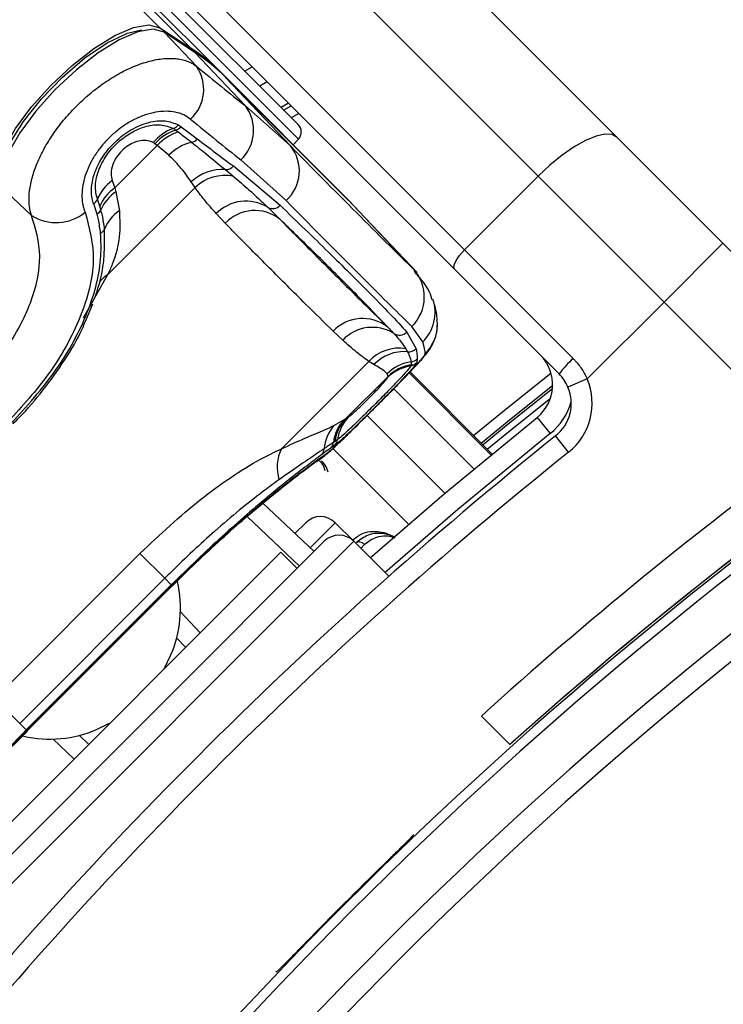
# Model space of a CAD drawing. Header units: millimetres. Extents: x 20 to 23339, y 40 to 19992.
# Tile 85 of 154: x 6656 to 6723, y 14778 to 14873. Entities that reach past the tile are written whole.
import ezdxf

# ---------------------------------------------------------------- set-up
doc = ezdxf.new("R2010")
doc.units = ezdxf.units.MM
doc.header["$LTSCALE"] = 2

msp = doc.modelspace()

# ---------------------------------------------------------------- linework, layer by layer
at = {"color": 8, "linetype": 'Continuous', "lineweight": 25}
for p, q in [((6669.319, 14871.935), (5407.43, 16133.823)), ((6667.828, 14876.049), (6682.628, 14861.249)), ((6681.673, 14864.675), (6680.957, 14864.26)), ((6681.196, 14864.02), (6681.913, 14864.435)), ((6682.645, 14863.703), (6681.928, 14863.289)), ((6693.64, 14848.794), (6693.791, 14848.577)), ((6664.296, 14848.197), (6661.96, 14844.044)), ((6701.203, 14831.024), (6693.334, 14838.893)), ((6693.235, 14838.789), (6701.091, 14830.933)), ((6699.458, 14829.582), (6691.763, 14837.277)), ((6696.68, 14827.254), (6689.213, 14834.721)), ((6693.193, 14824.272), (6685.921, 14831.543)), ((6682.715, 14820.25), (6677.695, 14825.014)), ((6686.147, 14824.422), (6683.733, 14822.008)), ((6687.931, 14822.637), (6652.293, 14786.999)), ((6688.974, 14822.314), (6688.614, 14821.954)), ((6670.501, 14818.355), (6670.472, 14818.385)), ((6671.278, 14815.858), (6673.194, 14813.84)), ((6661.091, 14801.737), (6659.072, 14803.652))]:
    msp.add_line(p, q, dxfattribs=at)
at = {"color": 7, "linetype": 'Continuous', "lineweight": 25}
for p, q in [((6672.285, 14869.977), (5627.808, 15914.453)), ((6675.256, 14867.557), (6396.44, 15146.372)), ((6653.249, 14921.383), (6713.223, 14861.409)), ((6705.632, 14857.687), (6645.658, 14917.661)), ((6638.586, 14910.59), (6698.561, 14850.616)), ((6697.63, 14848.718), (6637.656, 14908.692)), ((6682.592, 14862.625), (6668.498, 14876.719)), ((6669.319, 14871.935), (6672.285, 14869.977)), ((6672.59, 14869.634), (6669.624, 14871.592)), ((6672.816, 14868.237), (6669.717, 14871.514)), ((6672.683, 14869.556), (6669.717, 14871.514)), ((6677.528, 14864.433), (6672.683, 14869.556)), ((6677.447, 14867.77), (6678.159, 14868.189)), ((6675.256, 14867.557), (6687.047, 14855.765)), ((6687.435, 14855.355), (6675.643, 14867.147)), ((6675.653, 14867.136), (6675.643, 14867.147)), ((6681.849, 14860.586), (6675.653, 14867.136)), ((6687.445, 14855.345), (6675.653, 14867.136)), ((6679.621, 14866.727), (6678.908, 14866.309)), ((6677.528, 14864.433), (6681.849, 14860.586)), ((6681.673, 14864.675), (6680.957, 14864.26)), ((6671.087, 14862.601), (6671.344, 14862.429)), ((6670.841, 14862.102), (6671.077, 14861.923)), ((6671.344, 14862.429), (6672.893, 14861.259)), ((6664.987, 14856.549), (6669.059, 14860.622)), ((6669.059, 14860.622), (6668.825, 14860.8)), ((6670.182, 14859.686), (6669.059, 14860.622)), ((6682.124, 14860.689), (6682.628, 14861.249)), ((6713.223, 14861.409), (6723.381, 14851.251)), ((6681.428, 14855.351), (6677.081, 14859.24)), ((6675.606, 14858.306), (6676.353, 14857.684)), ((6676.367, 14858.658), (6680.857, 14854.89)), ((6664.74, 14857.261), (6664.987, 14856.549)), ((6672.689, 14856.59), (6672.325, 14857.139)), ((6698.561, 14850.616), (6705.632, 14857.687)), ((6717.724, 14845.595), (6705.632, 14857.687)), ((6656.972, 14853.918), (6653.965, 14856.767)), ((6672.689, 14856.59), (6664.296, 14848.197)), ((6664.987, 14856.549), (6665.085, 14856.18)), ((6665.085, 14856.18), (6665.421, 14854.351)), ((6663.282, 14854.03), (6662.954, 14855.028)), ((6663.543, 14854.814), (6663.313, 14855.472)), ((6687.445, 14855.345), (6687.435, 14855.355)), ((6693.64, 14848.794), (6687.445, 14855.345)), ((6694.002, 14848.422), (6687.807, 14854.972)), ((6663.649, 14854.454), (6663.543, 14854.814)), ((6675.583, 14853.166), (6674.725, 14854.084)), ((6723.381, 14851.251), (6717.724, 14845.595)), ((6723.381, 14851.251), (6737.841, 14836.792)), ((6698.561, 14850.616), (6708.994, 14840.182)), ((6707.647, 14838.701), (6697.63, 14848.718)), ((6710.343, 14838.213), (6717.724, 14845.595)), ((6731.736, 14831.582), (6717.724, 14845.595)), ((6662.194, 14843.829), (6662.86, 14845.421)), ((6686.866, 14841.943), (6685.947, 14842.802)), ((6693.024, 14842.723), (6693.92, 14841.105)), ((6694.553, 14841.768), (6693.519, 14843.261)), ((6692.923, 14841.114), (6693.088, 14840.825)), ((6680.979, 14831.514), (6689.372, 14839.907)), ((6689.868, 14839.596), (6689.372, 14839.907)), ((6693.973, 14839.8), (6693.95, 14839.74)), ((6694.013, 14840.138), (6693.973, 14839.8)), ((6701.203, 14831.025), (6693.334, 14838.894)), ((6693.421, 14839.522), (6693.4, 14839.468)), ((6693.43, 14839.571), (6693.421, 14839.522)), ((6691.221, 14838.46), (6687.149, 14834.387)), ((6691.221, 14838.46), (6691.146, 14838.722)), ((6691.202, 14838.378), (6691.214, 14838.411)), ((6691.214, 14838.411), (6691.221, 14838.46)), ((6710.343, 14838.213), (6708.501, 14837.433)), ((6686.026, 14833.746), (6686.986, 14834.279)), ((6686.986, 14834.279), (6687.149, 14834.387)), ((6687.149, 14834.387), (6687.427, 14834.574)), ((6705.532, 14834.533), (6706.781, 14832.971)), ((6686.128, 14832.229), (6685.978, 14832.125)), ((6686.381, 14832.405), (6686.128, 14832.229)), ((6708.565, 14831.187), (6707.316, 14832.749)), ((6686.119, 14831.862), (6685.727, 14831.585)), ((6679.21, 14826.301), (6684.113, 14821.648)), ((6682.282, 14823.386), (6683.317, 14824.421)), ((6687.931, 14822.637), (6686.147, 14824.422)), ((6685.103, 14822.637), (6652.293, 14789.828)), ((6691.296, 14819.272), (6687.931, 14822.637)), ((6653.353, 14794), (6680.931, 14821.577)), ((6653.469, 14807.535), (6667.396, 14821.461)), ((6667.396, 14821.461), (6669.775, 14819.082)), ((6682.486, 14820.021), (6680.931, 14821.577)), ((6669.775, 14819.082), (6655.848, 14805.156)), ((6670.404, 14818.453), (6669.775, 14819.082)), ((6670.404, 14818.453), (6656.478, 14804.526)), ((6656.545, 14804.458), (6670.472, 14818.385)), ((6656.575, 14804.428), (6670.502, 14818.355)), ((6670.51, 14818.347), (6671.08, 14818.916)), ((6671.796, 14812.442), (6670.917, 14813.368)), ((6653.469, 14807.535), (6655.848, 14805.156)), ((6700.182, 14805.861), (6702.944, 14803.099)), ((6656.478, 14804.526), (6655.848, 14805.156)), ((6656.395, 14804.232), (6656.584, 14804.42)), ((6656.575, 14804.429), (6656.545, 14804.458)), ((6661.562, 14804.014), (6662.489, 14803.135)), ((6693.62, 14794.478), (6693.619, 14794.415)), ((6680.515, 14781.311), (6680.452, 14781.311))]:
    msp.add_line(p, q, dxfattribs=at)
at = {"color": 7, "linetype": 'Continuous', "lineweight": 25, "flags": 128}
for points in [[(6653.544, 14857.166), (6653.671, 14858.546), (6654.322, 14860.278), (6655.455, 14862.251), (6656.996, 14864.337), (6658.845, 14866.4), (6660.882, 14868.307), (6662.975, 14869.934), (6664.988, 14871.176), (6666.791, 14871.951), (6668.266, 14872.209), (6669.319, 14871.935)], [(6669.717, 14871.514), (6668.666, 14871.788), (6667.193, 14871.53), (6665.393, 14870.756), (6663.382, 14869.516), (6661.292, 14867.892), (6659.258, 14865.988), (6657.412, 14863.927), (6655.873, 14861.844), (6654.742, 14859.874), (6654.092, 14858.144), (6653.965, 14856.767)], [(6653.993, 14857.655), (6654.163, 14859), (6654.917, 14860.844), (6656.207, 14862.934), (6657.931, 14865.106), (6659.954, 14867.192), (6662.118, 14869.026), (6664.252, 14870.465), (6666.19, 14871.397), (6667.554, 14871.732)], [(6669.717, 14871.514), (6669.632, 14871.587), (6669.624, 14871.592)], [(6672.683, 14869.556), (6672.597, 14869.629), (6672.59, 14869.634)], [(6713.223, 14861.409), (6712.737, 14861.678), (6712.052, 14861.719), (6711.195, 14861.53), (6710.198, 14861.12), (6709.101, 14860.504), (6707.944, 14859.704), (6706.773, 14858.753), (6705.632, 14857.687)], [(6687.607, 14855.181), (6687.38, 14855.424), (6687.047, 14855.765)], [(6687.807, 14854.972), (6687.778, 14855.003), (6687.445, 14855.345)], [(6697.63, 14848.718), (6697.563, 14848.839), (6697.553, 14849.011), (6697.6, 14849.225), (6697.702, 14849.474), (6697.857, 14849.749), (6698.056, 14850.038), (6698.294, 14850.331), (6698.561, 14850.616)], [(6700.164, 14832.064), (6702.843, 14834.255), (6707.034, 14837.61)], [(6689.515, 14821.053), (6696.621, 14827.204), (6705.532, 14834.533)], [(6669.719, 14810.366), (6669.798, 14810.509), (6670.344, 14811.657)], [(6663.273, 14804.586), (6664.422, 14805.133), (6664.565, 14805.211)]]:
    msp.add_lwpolyline(points, dxfattribs=at)
at = {"color": 8, "linetype": 'Continuous', "lineweight": 25, "flags": 128}
for points in [[(6706.879, 14838.761), (6702.213, 14835.031), (6699.454, 14832.774)], [(6707.016, 14837.28), (6702.769, 14833.876), (6700.34, 14831.888)], [(6700.755, 14831.473), (6702.778, 14833.129), (6706.826, 14836.383)], [(6706.781, 14832.971), (6697.913, 14825.677), (6690.932, 14819.636)], [(6684.724, 14830.562), (6684.762, 14830.587), (6685.304, 14831.047)]]:
    msp.add_lwpolyline(points, dxfattribs=at)
at = {"color": 7, "linetype": 'Continuous', "lineweight": 25}
for centre, radius, start, end in [((6661.85, 14854.132), 18.972, 45.04205, 56.63391), ((6662.249, 14853.713), 18.97, 45.04205, 56.63391), ((6669.652, 14866.01), 3.869, 312.38368, 35.1453), ((6674.41, 14862.086), 3.903, 313.17459, 36.97114), ((6670.24, 14863.281), 1.086, 289.73782, 321.2283), ((6681.885, 14861.918), 1, 318, 45), ((6672.058, 14858.158), 4.35, 109.48419, 140.95897), ((6672.198, 14857.791), 4.52, 107.47342, 138.26682), ((6672.425, 14857.617), 4.512, 107.38417, 138.2505), ((6670.499, 14863.178), 1.129, 287.65591, 318.44393), ((6673.399, 14856.571), 4.478, 103.33703, 135.92973), ((6672.062, 14861.997), 1.111, 285.90957, 318.37856), ((6678.924, 14858.186), 3.783, 311.4596, 39.36279), ((6675.254, 14854.102), 4.219, 85.20879, 133.95768), ((6675.579, 14853.594), 4.163, 79.29241, 133.96486), ((6675.592, 14859.334), 1.028, 270.77151, 318.85846), ((6667.088, 14853.925), 4.08, 125.13419, 157.71075), ((6667.167, 14853.267), 3.94, 123.58957, 156.88929), ((6667.225, 14852.94), 3.883, 123.44094, 157.04942), ((6662.374, 14855.864), 1.017, 304.71579, 337.36131), ((6677.574, 14851.31), 3.978, 58.25351, 135.76203), ((6659.347, 14857.652), 4.425, 237.53622, 309.0591), ((6662.77, 14854.843), 0.961, 302.22594, 336.12593), ((6667.327, 14851.348), 3.557, 122.41093, 159.29018), ((6678.421, 14850.466), 3.916, 52.02145, 136.42955), ((6680.138, 14855.54), 0.97, 240.96364, 317.89219), ((6663.23, 14852.945), 0.842, 297.42489, 336.26645), ((6690.735, 14846.09), 3.969, 314.53875, 42.95073), ((6688.785, 14840.118), 3.906, 52.01316, 136.5911), ((6689.714, 14839.265), 3.909, 58.28482, 136.76278), ((6692.316, 14843.425), 0.998, 236.77808, 315.26366), ((6691.98, 14843.453), 3.979, 314.78539, 358.70913), ((6692.266, 14837.221), 3.949, 80.41675, 137.11862), ((6692.758, 14836.858), 3.981, 85.24198, 136.53946), ((6693.214, 14841.826), 1.009, 262.81376, 314.38898), ((6693.988, 14835.869), 4.027, 97.86463, 134.89314), ((6693.27, 14840.51), 0.999, 278.69045, 314.71141), ((6693.31, 14840.852), 1.002, 277.29543, 314.61303), ((6703.034, 14837.657), 4, 308.64351, 45), ((6716.228, 14832.243), 10.741, 132.33767, 143.03389), ((6693.972, 14835.552), 3.957, 98.31618, 134.43799), ((6694.027, 14835.569), 3.999, 98.72159, 134.71223), ((6694.035, 14835.616), 4.001, 98.70091, 134.69828), ((6693.258, 14840.445), 0.987, 278.25329, 314.4573), ((6969.784, 14505.147), 399.777, 123.6328, 146.3672), ((6969.784, 14505.147), 400, 123.6328, 131.84714), ((6969.784, 14505.147), 400, 123.6328, 130.85259), ((6704.818, 14835.873), 6, 308.64351, 22.95834), ((6969.784, 14505.147), 398.862, 123.6328, 146.3672), ((6704.818, 14835.873), 4, 308.64351, 22.95834), ((6689.734, 14831.68), 3.783, 136.60268, 173.24452), ((6689.882, 14831.774), 3.782, 136.28289, 173.0911), ((6690.188, 14831.905), 3.84, 135.95981, 172.51974), ((6969.784, 14505.147), 394.415, 123.6328, 146.3672), ((6688.872, 14831.235), 3.795, 138.58943, 175.72049), ((6967.097, 14507.834), 416, 128.64351, 141.35649), ((6685.433, 14832.527), 0.955, 315.89214, 352.64581), ((6969.784, 14505.147), 392.331, 123.6328, 146.3672), ((6684.711, 14829.73), 4.137, 154.45211, 196.68675), ((6684.21, 14831.548), 0.878, 317.60229, 358.05066), ((6685.053, 14832.227), 0.93, 316.37838, 353.68207), ((6970.889, 14505.973), 404, 126.29644, 132.07236), ((6967.097, 14507.834), 414, 128.64351, 141.35649), ((6684.732, 14823.008), 2, 45, 135), ((6686.517, 14821.223), 2, 45, 135), ((6659.755, 14816.216), 11.529, 336.70562, 12.7686), ((6658.712, 14815.183), 11.537, 257.57908, 293.28737), ((6969.784, 14505.147), 399.86, 134.24538, 135.75462)]:
    msp.add_arc(centre, radius, start, end, dxfattribs=at)
at = {"color": 8, "linetype": 'Continuous', "lineweight": 25}
for centre, radius, start, end in [((6665.381, 14846.135), 2.33, 117.76423, 143.77615), ((6691.783, 14844.595), 3.958, 314.40754, 18.81242), ((6703.034, 14837.657), 6, 308.64351, 344.4516)]:
    msp.add_arc(centre, radius, start, end, dxfattribs=at)
at = {"color": 7, "linetype": 'Continuous', "lineweight": 25}
for centre, major_axis, ratio, start_param, end_param in [((6588.431, 14962.73), (-111.493, 111.67), 0.074687, 2.50075, 2.567621), ((6585.608, 14959.911), (-114.321, 114.498), 0.072841, 2.500747, 2.567618), ((6587.022, 14961.186), (-108.835, 114.328), 0.008938, 2.637931, 2.948591), ((6584.125, 14958.428), (-111.663, 117.156), 0.008717, 2.63792, 2.948581), ((6585.608, 14959.911), (-108.975, 119.844), 0.055229, 3.200417, 3.267288)]:
    msp.add_ellipse(centre, major_axis=major_axis, ratio=ratio, start_param=start_param, end_param=end_param, dxfattribs=at)
for points, knots in [([(6656.972, 14853.918), (6656.896, 14854.201), (6656.777, 14854.649), (6656.724, 14855.543), (6656.788, 14856.376), (6656.968, 14857.256), (6657.217, 14858.145), (6657.568, 14859.06), (6658.017, 14859.985), (6658.525, 14860.907), (6659.12, 14861.823), (6659.796, 14862.721), (6660.529, 14863.607), (6661.335, 14864.46), (6662.202, 14865.261), (6662.886, 14865.837), (6663.597, 14866.381), (6664.33, 14866.888), (6665.08, 14867.351), (6665.836, 14867.763), (6666.597, 14868.124), (6667.358, 14868.428), (6668.104, 14868.669), (6668.824, 14868.845), (6669.517, 14868.956), (6670.185, 14869.001), (6670.81, 14868.979), (6671.387, 14868.892), (6671.914, 14868.742), (6672.399, 14868.53), (6672.677, 14868.335), (6672.816, 14868.237)], [0, 0, 0, 0, 0.049626, 0.078577, 0.137394, 0.1673275, 0.1951338, 0.251586, 0.2802944, 0.3076512, 0.3631987, 0.391451, 0.4193541, 0.4760704, 0.504949, 0.5341693, 0.563603, 0.5937077, 0.6240427, 0.6545479, 0.6852878, 0.716764, 0.7484921, 0.7793982, 0.810537, 0.8424071, 0.8745279, 0.9053157, 0.9363267, 0.9680417, 1, 1, 1, 1]), ([(6672.26, 14863.152), (6672.051, 14863.299), (6671.625, 14863.598), (6670.821, 14863.846), (6669.911, 14863.936), (6668.933, 14863.847), (6667.9, 14863.581), (6666.883, 14863.156), (6665.889, 14862.578), (6664.983, 14861.893), (6664.158, 14861.104), (6663.452, 14860.261), (6662.857, 14859.36), (6662.391, 14858.438), (6662.054, 14857.499), (6661.856, 14856.57), (6661.805, 14855.668), (6661.889, 14854.994), (6662.016, 14854.517), (6662.096, 14854.316), (6662.136, 14854.215)], [0, 0, 0, 0, 0.063269, 0.128272, 0.191167, 0.255909, 0.316887, 0.379836, 0.437286, 0.496647, 0.551217, 0.607511, 0.661445, 0.716934, 0.772639, 0.829832, 0.888774, 0.949243, 0.974567, 1, 1, 1, 1]), ([(6662.954, 14855.028), (6662.929, 14855.096), (6662.761, 14855.565), (6662.671, 14856.571), (6663.022, 14858.113), (6663.819, 14859.649), (6665.016, 14861.065), (6666.559, 14862.228), (6668.253, 14862.924), (6669.878, 14863.094), (6670.684, 14862.765), (6671.087, 14862.601)], [0, 0, 0, 0, 0.021466, 0.146972, 0.265052, 0.37829, 0.491889, 0.612335, 0.742127, 0.871039, 1, 1, 1, 1]), ([(6663.313, 14855.472), (6663.212, 14855.896), (6663.011, 14856.746), (6663.389, 14858.327), (6664.229, 14859.839), (6665.391, 14861.094), (6666.709, 14862.004), (6668.081, 14862.541), (6669.483, 14862.706), (6670.214, 14862.415), (6670.607, 14862.258)], [0, 0, 0, 0, 0.136771, 0.273805, 0.40009, 0.516407, 0.628045, 0.740836, 0.860989, 1, 1, 1, 1]), ([(6670.607, 14862.258), (6670.647, 14862.234), (6670.728, 14862.185), (6670.804, 14862.13), (6670.841, 14862.102)], [0, 0, 0, 0, 0.502419, 1, 1, 1, 1]), ([(6671.077, 14861.923), (6671.393, 14861.682), (6671.83, 14861.349), (6672.25, 14861.02), (6672.366, 14860.928)], [0, 0, 0, 0, 0.722931, 1, 1, 1, 1]), ([(6668.679, 14860.898), (6668.565, 14860.952), (6668.263, 14861.096), (6667.667, 14861.139), (6666.954, 14860.982), (6666.278, 14860.652), (6665.643, 14860.157), (6665.107, 14859.507), (6664.729, 14858.734), (6664.572, 14857.934), (6664.684, 14857.485), (6664.74, 14857.261)], [0, 0, 0, 0, 0.077485, 0.206091, 0.317362, 0.415605, 0.514532, 0.624244, 0.732937, 0.867116, 1, 1, 1, 1]), ([(6668.825, 14860.8), (6668.802, 14860.817), (6668.755, 14860.852), (6668.704, 14860.882), (6668.679, 14860.898)], [0, 0, 0, 0, 0.503349, 1, 1, 1, 1]), ([(6672.366, 14860.928), (6672.825, 14860.564), (6673.963, 14859.659), (6674.992, 14858.812), (6675.606, 14858.306)], [0, 0, 0, 0, 0.403381, 1, 1, 1, 1]), ([(6672.893, 14861.259), (6673.485, 14860.813), (6674.671, 14859.921), (6675.801, 14859.079), (6676.367, 14858.658)], [0, 0, 0, 0, 0.499862, 1, 1, 1, 1]), ([(6672.325, 14857.139), (6671.986, 14857.624), (6671.42, 14858.433), (6670.536, 14859.327), (6670.182, 14859.686)], [0, 0, 0, 0, 0.598892, 1, 1, 1, 1]), ([(6676.353, 14857.684), (6676.865, 14857.247), (6678.036, 14856.248), (6679.08, 14855.252), (6679.667, 14854.692)], [0, 0, 0, 0, 0.437506, 1, 1, 1, 1]), ([(6674.725, 14854.084), (6674.324, 14854.53), (6673.608, 14855.328), (6672.971, 14856.204), (6672.689, 14856.59)], [0, 0, 0, 0, 0.558599, 1, 1, 1, 1]), ([(6662.136, 14854.215), (6662.541, 14852.719), (6663.347, 14849.735), (6661.935, 14844.235), (6658.983, 14838.79), (6656.093, 14835.609), (6654.738, 14834.118)], [0, 0, 0, 0, 0.263204, 0.524727, 0.777185, 1, 1, 1, 1]), ([(6663.617, 14852.198), (6663.56, 14852.645), (6663.48, 14853.271), (6663.326, 14853.861), (6663.282, 14854.03)], [0, 0, 0, 0, 0.7141429, 1, 1, 1, 1]), ([(6664, 14852.606), (6663.941, 14853.044), (6663.855, 14853.672), (6663.697, 14854.272), (6663.649, 14854.454)], [0, 0, 0, 0, 0.6966683, 1, 1, 1, 1]), ([(6665.421, 14854.351), (6665.461, 14853.526), (6665.542, 14851.854), (6665.006, 14849.794), (6664.45, 14848.543), (6664.296, 14848.197)], [0, 0, 0, 0, 0.413547, 0.837804, 1, 1, 1, 1]), ([(6679.667, 14854.692), (6679.883, 14854.48), (6680.275, 14854.095), (6680.658, 14853.721), (6680.831, 14853.553)], [0, 0, 0, 0, 0.550084, 1, 1, 1, 1]), ([(6680.857, 14854.89), (6682.468, 14853.334), (6685.69, 14850.222), (6689.043, 14846.887), (6691.497, 14844.379), (6692.514, 14843.275), (6693.024, 14842.723)], [0, 0, 0, 0, 0.287942, 0.575885, 0.787474, 1, 1, 1, 1]), ([(6651.433, 14837.424), (6652.516, 14838.623), (6654.824, 14841.177), (6657.127, 14845.609), (6658.141, 14850.145), (6657.363, 14852.657), (6656.972, 14853.918)], [0, 0, 0, 0, 0.223488, 0.476086, 0.737075, 1, 1, 1, 1]), ([(6685.947, 14842.802), (6685.065, 14843.669), (6683.009, 14845.691), (6679.802, 14848.89), (6677.234, 14851.483), (6675.832, 14852.912), (6675.583, 14853.166)], [0, 0, 0, 0, 0.253188, 0.590242, 0.927296, 1, 1, 1, 1]), ([(6691.188, 14843.196), (6690.195, 14844.242), (6688.388, 14846.145), (6684.686, 14849.817), (6681.987, 14852.433), (6680.831, 14853.553)], [0, 0, 0, 0, 0.4111969, 0.7478104, 1, 1, 1, 1]), ([(6680.831, 14853.553), (6681.08, 14853.3), (6682.481, 14851.872), (6685.047, 14849.281), (6688.252, 14846.083), (6690.307, 14844.063), (6691.188, 14843.196)], [0, 0, 0, 0, 0.072703, 0.409757, 0.746813, 1, 1, 1, 1]), ([(6654.979, 14833.878), (6656.522, 14835.588), (6659.614, 14839.014), (6662.628, 14844.707), (6663.757, 14849.139), (6663.65, 14851.484), (6663.617, 14852.198)], [0, 0, 0, 0, 0.287424, 0.575721, 0.870977, 1, 1, 1, 1]), ([(6663.118, 14846.173), (6663.286, 14846.675), (6664.042, 14848.933), (6664.018, 14850.999), (6664, 14852.606)], [0, 0, 0, 0, 0.222458, 1, 1, 1, 1]), ([(6695.425, 14845.856), (6695.422, 14845.868), (6695.298, 14846.508), (6694.699, 14847.452), (6694.039, 14848.196), (6693.744, 14848.528)], [0, 0, 0, 0, 0.010791, 0.558542, 1, 1, 1, 1]), ([(6695.958, 14843.341), (6695.954, 14843.588), (6695.941, 14844.342), (6695.767, 14845.107), (6695.6, 14845.65), (6695.548, 14845.817)], [0, 0, 0, 0, 0.252622, 0.769726, 1, 1, 1, 1]), ([(6655.214, 14833.922), (6655.408, 14834.115), (6656.429, 14835.132), (6658.166, 14837.158), (6660.203, 14840.014), (6661.57, 14842.285), (6662.082, 14843.551), (6662.194, 14843.829)], [0, 0, 0, 0, 0.064531, 0.339586, 0.628569, 0.91851, 1, 1, 1, 1]), ([(6689.976, 14835.48), (6690.034, 14835.538), (6690.571, 14836.072), (6691.607, 14837.116), (6692.922, 14838.452), (6694.04, 14839.624), (6694.759, 14840.447), (6695.309, 14841.152), (6695.75, 14842.09), (6695.977, 14842.831), (6695.933, 14843.287), (6695.924, 14843.383)], [0, 0, 0, 0, 0.019489, 0.18052, 0.341758, 0.509074, 0.6918, 0.81673, 0.891072, 0.976876, 1, 1, 1, 1]), ([(6691.188, 14843.196), (6691.297, 14843.081), (6691.496, 14842.873), (6691.684, 14842.678), (6691.769, 14842.59)], [0, 0, 0, 0, 0.550084, 1, 1, 1, 1]), ([(6689.372, 14839.907), (6688.986, 14840.189), (6688.11, 14840.826), (6687.312, 14841.542), (6686.866, 14841.943)], [0, 0, 0, 0, 0.441401, 1, 1, 1, 1]), ([(6691.769, 14842.59), (6692.022, 14842.31), (6692.472, 14841.812), (6692.786, 14841.326), (6692.923, 14841.114)], [0, 0, 0, 0, 0.562494, 1, 1, 1, 1]), ([(6693.088, 14840.825), (6693.203, 14840.588), (6693.375, 14840.234), (6693.422, 14839.952), (6693.437, 14839.858)], [0, 0, 0, 0, 0.665988, 1, 1, 1, 1]), ([(6693.92, 14841.105), (6693.952, 14840.929), (6694.016, 14840.576), (6694.014, 14840.284), (6694.013, 14840.138)], [0, 0, 0, 0, 0.499862, 1, 1, 1, 1]), ([(6690.47, 14835.975), (6690.96, 14836.467), (6691.966, 14837.478), (6693.279, 14838.823), (6694.28, 14839.898), (6694.732, 14840.458), (6694.771, 14840.588), (6694.784, 14840.629)], [0, 0, 0, 0, 0.205185, 0.42219, 0.649845, 0.891012, 1, 1, 1, 1]), ([(6693.437, 14839.858), (6693.441, 14839.787), (6693.447, 14839.688), (6693.433, 14839.596), (6693.43, 14839.571)], [0, 0, 0, 0, 0.722931, 1, 1, 1, 1]), ([(6708.994, 14840.182), (6709.063, 14840.112), (6709.268, 14839.901), (6709.583, 14839.52), (6709.924, 14839.026), (6710.173, 14838.585), (6710.3, 14838.307), (6710.343, 14838.213)], [0, 0, 0, 0, 0.122193, 0.36779, 0.617695, 0.872055, 1, 1, 1, 1]), ([(6693.95, 14839.74), (6693.854, 14839.599), (6693.662, 14839.318), (6692.809, 14838.387), (6691.636, 14837.175), (6690.289, 14835.816), (6688.975, 14834.508), (6687.794, 14833.354), (6686.818, 14832.434), (6686.322, 14832.008), (6686.146, 14831.882), (6686.119, 14831.862)], [0, 0, 0, 0, 0.128772, 0.257506, 0.386957, 0.507462, 0.621373, 0.734927, 0.852016, 0.977201, 1, 1, 1, 1]), ([(6693.4, 14839.468), (6693.303, 14839.327), (6693.11, 14839.044), (6692.247, 14838.11), (6691.122, 14836.951), (6689.91, 14835.731), (6688.755, 14834.585), (6687.736, 14833.596), (6686.871, 14832.788), (6686.549, 14832.536), (6686.381, 14832.405)], [0, 0, 0, 0, 0.14005, 0.280395, 0.409802, 0.528506, 0.640305, 0.752924, 0.870839, 1, 1, 1, 1]), ([(6691.146, 14838.722), (6691.068, 14838.8), (6690.833, 14839.037), (6690.254, 14839.372), (6689.868, 14839.596)], [0, 0, 0, 0, 0.331963, 1, 1, 1, 1]), ([(6687.427, 14834.574), (6687.467, 14834.602), (6687.585, 14834.685), (6687.892, 14834.947), (6688.358, 14835.377), (6688.882, 14835.881), (6689.473, 14836.465), (6690.075, 14837.079), (6690.63, 14837.668), (6691.054, 14838.147), (6691.153, 14838.301), (6691.202, 14838.378)], [0, 0, 0, 0, 0.061845, 0.1849, 0.290127, 0.388407, 0.48934, 0.604425, 0.718225, 0.859767, 1, 1, 1, 1]), ([(6708.501, 14837.433), (6708.392, 14837.661), (6708.168, 14838.126), (6707.823, 14838.507), (6707.647, 14838.701)], [0, 0, 0, 0, 0.490392, 1, 1, 1, 1]), ([(6684.719, 14830.56), (6684.73, 14830.567), (6684.964, 14830.711), (6685.362, 14831.051), (6686.127, 14831.707), (6687.246, 14832.779), (6688.576, 14834.084), (6689.539, 14835.044), (6689.976, 14835.48)], [0, 0, 0, 0, 0.006151, 0.126783, 0.343161, 0.567957, 0.803808, 1, 1, 1, 1]), ([(6680.979, 14831.514), (6681.759, 14831.869), (6683.342, 14832.588), (6684.954, 14833.243), (6685.735, 14833.609), (6686.026, 14833.746)], [0, 0, 0, 0, 0.379006, 0.768783, 1, 1, 1, 1]), ([(6667.396, 14821.461), (6669.32, 14823.267), (6672.197, 14825.967), (6676.134, 14828.818), (6678.771, 14830.472), (6680.32, 14831.203), (6680.979, 14831.514)], [0, 0, 0, 0, 0.419372, 0.626845, 0.841167, 1, 1, 1, 1]), ([(6685.087, 14831.518), (6684.823, 14831.342), (6683.716, 14830.601), (6682.031, 14829.432), (6680.749, 14828.542)], [0, 0, 0, 0, 0.238761, 1, 1, 1, 1]), ([(6685.727, 14831.585), (6685.538, 14831.45), (6685.275, 14831.262), (6684.951, 14831.024), (6684.858, 14830.956)], [0, 0, 0, 0, 0.71409, 1, 1, 1, 1]), ([(6685.978, 14832.125), (6685.79, 14831.995), (6685.52, 14831.81), (6685.188, 14831.586), (6685.087, 14831.518)], [0, 0, 0, 0, 0.696657, 1, 1, 1, 1]), ([(6684.858, 14830.956), (6684.467, 14830.666), (6683.182, 14829.714), (6680.066, 14827.268), (6675.364, 14823.264), (6672.056, 14820.055), (6670.404, 14818.453)], [0, 0, 0, 0, 0.129083, 0.424338, 0.712561, 1, 1, 1, 1]), ([(6670.472, 14818.385), (6672.069, 14819.934), (6675.271, 14823.04), (6679.769, 14826.873), (6683.454, 14829.757), (6684.683, 14830.613), (6685.304, 14831.047)], [0, 0, 0, 0, 0.246039, 0.493344, 0.74369, 1, 1, 1, 1]), ([(6671.08, 14818.916), (6671.34, 14819.176), (6672.407, 14820.245), (6674.319, 14822.035), (6676.705, 14824.185), (6678.947, 14826.101), (6680.951, 14827.733), (6682.641, 14829.049), (6683.98, 14830.045), (6684.476, 14830.39), (6684.725, 14830.562)], [0, 0, 0, 0, 0.043335, 0.177969, 0.313199, 0.448509, 0.585187, 0.722529, 0.861193, 1, 1, 1, 1]), ([(6685.46, 14829.284), (6685.384, 14829.512), (6685.252, 14829.903), (6684.957, 14830.232), (6684.834, 14830.369)], [0, 0, 0, 0, 0.582959, 1, 1, 1, 1]), ([(6680.749, 14828.542), (6680.232, 14828.165), (6678.346, 14826.788), (6674.812, 14823.877), (6671.564, 14820.862), (6669.987, 14819.294), (6669.775, 14819.082)], [0, 0, 0, 0, 0.159037, 0.579884, 0.943274, 1, 1, 1, 1]), ([(6691.885, 14822.96), (6691.858, 14822.98), (6691.617, 14823.157), (6691.011, 14823.353), (6690.159, 14823.444), (6689.121, 14823.233), (6688.544, 14822.783), (6688.194, 14822.51)], [0, 0, 0, 0, 0.0195933, 0.1741109, 0.4023389, 0.6370378, 1, 1, 1, 1]), ([(6688.974, 14822.314), (6688.904, 14822.374), (6688.764, 14822.493), (6688.519, 14822.575), (6688.322, 14822.573), (6688.228, 14822.527), (6688.194, 14822.51)], [0, 0, 0, 0, 0.279636, 0.559272, 0.838908, 1, 1, 1, 1]), ([(6656.545, 14804.458), (6654.996, 14802.861), (6651.89, 14799.659), (6648.057, 14795.161), (6645.174, 14791.476), (6644.317, 14790.247), (6643.883, 14789.626)], [0, 0, 0, 0, 0.246039, 0.493344, 0.74369, 1, 1, 1, 1]), ([(6643.974, 14790.072), (6644.264, 14790.463), (6645.216, 14791.748), (6647.662, 14794.864), (6651.667, 14799.566), (6654.875, 14802.874), (6656.478, 14804.526)], [0, 0, 0, 0, 0.1290831, 0.4243381, 0.7125613, 1, 1, 1, 1]), ([(6644.388, 14790.232), (6644.412, 14790.268), (6644.525, 14790.438), (6645.013, 14791.123), (6645.925, 14792.346), (6647.255, 14794.053), (6648.91, 14796.08), (6650.851, 14798.346), (6653.02, 14800.747), (6654.899, 14802.745), (6656.052, 14803.891), (6656.395, 14804.232)], [0, 0, 0, 0, 0.0300643, 0.1445239, 0.2760086, 0.4114714, 0.5462294, 0.6796214, 0.8124333, 0.944232, 1, 1, 1, 1]), ([(6693.619, 14794.415), (6693.587, 14794.373), (6693.523, 14794.29), (6693.024, 14793.785), (6692.292, 14793.06), (6691.499, 14792.282), (6690.983, 14791.78), (6690.788, 14791.59)], [0, 0, 0, 0, 0.217051, 0.434103, 0.651134, 0.868186, 1, 1, 1, 1]), ([(6683.34, 14784.142), (6683.026, 14783.82), (6682.398, 14783.176), (6681.558, 14782.322), (6680.919, 14781.681), (6680.581, 14781.355), (6680.533, 14781.323), (6680.515, 14781.311)], [0, 0, 0, 0, 0.217103, 0.434207, 0.651285, 0.868325, 1, 1, 1, 1])]:
    msp.add_open_spline(points, degree=3, knots=knots, dxfattribs=at)
at = {"color": 8, "linetype": 'Continuous', "lineweight": 25}
for points, knots in [([(6685.304, 14831.047), (6685.523, 14831.217), (6685.959, 14831.556), (6687.221, 14832.754), (6688.746, 14834.254), (6689.912, 14835.413), (6690.449, 14835.954), (6690.47, 14835.975)], [0, 0, 0, 0, 0.257743, 0.513823, 0.759257, 0.990368, 1, 1, 1, 1]), ([(6685.168, 14829.403), (6685.158, 14829.468), (6685.126, 14829.676), (6684.951, 14830.019), (6684.742, 14830.251), (6684.651, 14830.353)], [0, 0, 0, 0, 0.204755, 0.650577, 1, 1, 1, 1]), ([(6687.885, 14822.807), (6688.183, 14823.035), (6688.727, 14823.451), (6689.758, 14823.636), (6690.714, 14823.532), (6691.459, 14823.264), (6691.792, 14823.012), (6691.873, 14822.95)], [0, 0, 0, 0, 0.289653, 0.529386, 0.770871, 0.944075, 1, 1, 1, 1]), ([(6691.853, 14822.933), (6691.788, 14822.964), (6691.512, 14823.096), (6690.892, 14823.16), (6689.917, 14823.042), (6689.326, 14822.586), (6688.974, 14822.314)], [0, 0, 0, 0, 0.056154, 0.237467, 0.545947, 1, 1, 1, 1])]:
    msp.add_open_spline(points, degree=3, knots=knots, dxfattribs=at)

doc.saveas('drawing.dxf')
